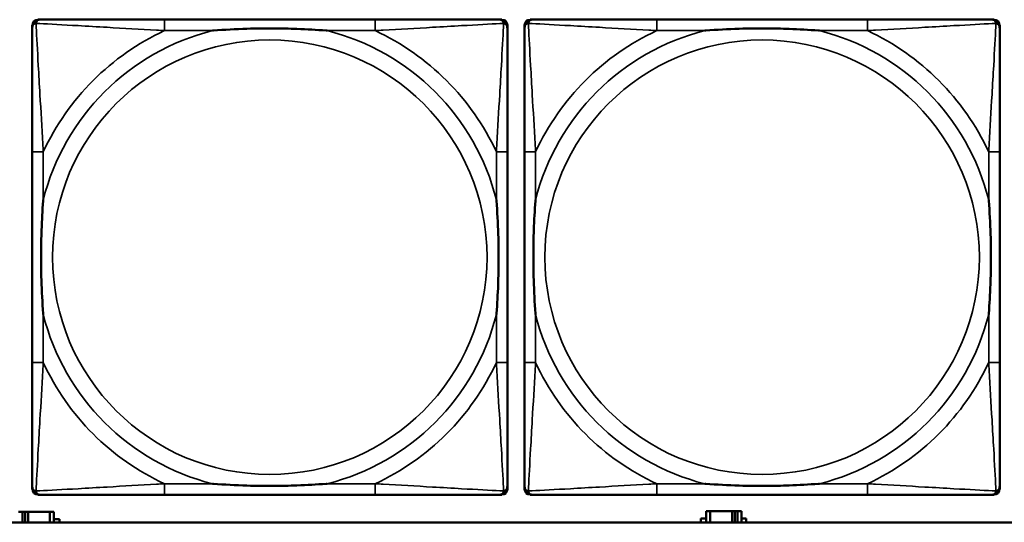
# Model space of a CAD drawing. Header units: inches. Extents: x 1.4 to 53.9, y 1.3 to 58.
# Tile 172 of 227: x 32.2 to 33.6, y 45.2 to 45.9. Entities that reach past the tile are written whole.
import ezdxf

# ---------------------------------------------------------------- set-up
doc = ezdxf.new("R2010")
doc.units = ezdxf.units.IN
doc.header["$MEASUREMENT"] = 0
doc.layers.add('Visible (ANSI)', color=7, linetype='Continuous', lineweight=50)
doc.layers.add('Visible Narrow (ANSI)', color=7, linetype='Continuous', lineweight=35)

msp = doc.modelspace()

# ---------------------------------------------------------------- linework, layer by layer
at = {"layer": 'Visible (ANSI)'}
for p, q in [((32.248, 45.2292), (32.248, 45.8985)), ((32.2559, 45.9064), (32.2598, 45.9064)), ((32.7425, 45.9064), (32.4386, 45.9064)), ((32.9212, 45.9064), (32.9252, 45.9064)), ((32.9331, 45.8985), (32.9331, 45.8946)), ((32.958, 45.2292), (32.958, 45.8985)), ((32.9659, 45.9064), (32.9698, 45.9064)), ((33.4525, 45.9064), (33.1486, 45.9064)), ((33.6312, 45.9064), (33.6352, 45.9064)), ((33.6431, 45.8985), (33.6431, 45.8946)), ((32.248, 45.7158), (32.248, 45.4119)), ((32.9331, 45.4119), (32.9331, 45.7158)), ((32.958, 45.7158), (32.958, 45.4119)), ((33.6431, 45.4119), (33.6431, 45.7158)), ((32.9331, 45.2331), (32.9331, 45.2292)), ((33.6431, 45.2331), (33.6431, 45.2292)), ((32.9252, 45.2213), (32.2559, 45.2213)), ((32.4386, 45.2213), (32.7425, 45.2213)), ((33.6352, 45.2213), (32.9659, 45.2213)), ((33.1486, 45.2213), (33.4525, 45.2213)), ((32.2338, 45.1964), (32.228, 45.1964)), ((32.2338, 45.1964), (32.2378, 45.1964)), ((32.2338, 45.1814), (32.2338, 45.1964)), ((32.2378, 45.1814), (32.2378, 45.1964)), ((32.2378, 45.1964), (32.2418, 45.1964)), ((32.2418, 45.1964), (32.2418, 45.1814)), ((32.2418, 45.1964), (32.2731, 45.1964)), ((32.2731, 45.1964), (32.2731, 45.1814)), ((32.279, 45.1964), (32.2731, 45.1964)), ((32.279, 45.1814), (32.279, 45.1964)), ((32.279, 45.1859), (32.2871, 45.1859)), ((32.2871, 45.1859), (32.2871, 45.1814)), ((33.2119, 45.1814), (33.2119, 45.1869)), ((33.2119, 45.1869), (33.22, 45.1869)), ((33.2258, 45.1974), (33.22, 45.1974)), ((33.22, 45.1974), (33.22, 45.1814)), ((33.2258, 45.1974), (33.2571, 45.1974)), ((33.2258, 45.1814), (33.2258, 45.1974)), ((33.2571, 45.1814), (33.2571, 45.1974)), ((33.2571, 45.1974), (33.2612, 45.1974)), ((33.2612, 45.1974), (33.2612, 45.1814)), ((33.2612, 45.1974), (33.2651, 45.1974)), ((33.271, 45.1974), (33.2651, 45.1974)), ((33.2651, 45.1974), (33.2651, 45.1814)), ((33.271, 45.1814), (33.271, 45.1974)), ((33.271, 45.1869), (33.2774, 45.1869)), ((33.2774, 45.1869), (33.2774, 45.1814)), ((36.5227, 45.1814), (19.4287, 45.1814))]:
    msp.add_line(p, q, dxfattribs=at)
for centre, radius, start, end in [((32.2559, 45.8985), 0.00787, 90, 180), ((32.2598, 45.8946), 0.0118, 90, 180), ((32.9212, 45.8946), 0.0118, 0, 90), ((32.9252, 45.8985), 0.00787, 0, 90), ((32.9659, 45.8985), 0.00787, 90, 180), ((32.9698, 45.8946), 0.0118, 90, 180), ((33.6312, 45.8946), 0.0118, 0, 90), ((33.6352, 45.8985), 0.00787, 0, 90), ((32.2598, 45.2331), 0.0118, 180, 270), ((32.2559, 45.2292), 0.00787, 180, 270), ((32.9212, 45.2331), 0.0118, 270, 360), ((32.9252, 45.2292), 0.00787, 270, 0), ((32.9698, 45.2331), 0.0118, 180, 270), ((32.9659, 45.2292), 0.00787, 180, 270), ((33.6312, 45.2331), 0.0118, 270, 360), ((33.6352, 45.2292), 0.00787, 270, 0)]:
    msp.add_arc(centre, radius, start, end, dxfattribs=at)
for points, knots in [([(32.248, 45.8946), (32.248, 45.8797), (32.248, 45.8381), (32.248, 45.7974), (32.248, 45.7709), (32.248, 45.743), (32.248, 45.7158)], [-0.5252205, -0.5252205, -0.5252205, -0.5252205, -0.20743, -0.20743, -0.20743, 0, 0, 0, 0]), ([(32.4386, 45.9064), (32.435, 45.9064), (32.4314, 45.9064), (32.4278, 45.9064), (32.3946, 45.9064), (32.3609, 45.9064), (32.33, 45.9064), (32.3031, 45.9064), (32.2776, 45.9064), (32.2641, 45.9064), (32.2625, 45.9064), (32.2611, 45.9064), (32.2598, 45.9064)], [0, 0, 0, 0, 0.0272471, 0.0272471, 0.0272471, 0.2790553, 0.2790553, 0.2790553, 0.4988354, 0.4988354, 0.4988354, 0.5252205, 0.5252205, 0.5252205, 0.5252205]), ([(32.9212, 45.9064), (32.9064, 45.9064), (32.8648, 45.9064), (32.8241, 45.9064), (32.7976, 45.9064), (32.7697, 45.9064), (32.7425, 45.9064)], [-0.5252205, -0.5252205, -0.5252205, -0.5252205, -0.20743, -0.20743, -0.20743, 0, 0, 0, 0]), ([(32.9331, 45.7158), (32.9331, 45.7194), (32.9331, 45.723), (32.9331, 45.7266), (32.9331, 45.7598), (32.9331, 45.7935), (32.9331, 45.8243), (32.9331, 45.8513), (32.9331, 45.8768), (32.9331, 45.8903), (32.9331, 45.8919), (32.9331, 45.8933), (32.9331, 45.8946)], [0, 0, 0, 0, 0.0272471, 0.0272471, 0.0272471, 0.2790553, 0.2790553, 0.2790553, 0.4988354, 0.4988354, 0.4988354, 0.5252205, 0.5252205, 0.5252205, 0.5252205]), ([(32.958, 45.8946), (32.958, 45.8797), (32.958, 45.8381), (32.958, 45.7974), (32.958, 45.7709), (32.958, 45.743), (32.958, 45.7158)], [-0.5252205, -0.5252205, -0.5252205, -0.5252205, -0.20743, -0.20743, -0.20743, 0, 0, 0, 0]), ([(33.1486, 45.9064), (33.145, 45.9064), (33.1414, 45.9064), (33.1378, 45.9064), (33.1046, 45.9064), (33.0709, 45.9064), (33.04, 45.9064), (33.0131, 45.9064), (32.9876, 45.9064), (32.9741, 45.9064), (32.9725, 45.9064), (32.9711, 45.9064), (32.9698, 45.9064)], [0, 0, 0, 0, 0.0272471, 0.0272471, 0.0272471, 0.2790553, 0.2790553, 0.2790553, 0.4988354, 0.4988354, 0.4988354, 0.5252205, 0.5252205, 0.5252205, 0.5252205]), ([(33.6312, 45.9064), (33.6164, 45.9064), (33.5748, 45.9064), (33.5341, 45.9064), (33.5076, 45.9064), (33.4797, 45.9064), (33.4525, 45.9064)], [-0.5252205, -0.5252205, -0.5252205, -0.5252205, -0.20743, -0.20743, -0.20743, 0, 0, 0, 0]), ([(33.6431, 45.7158), (33.6431, 45.7194), (33.6431, 45.723), (33.6431, 45.7266), (33.6431, 45.7598), (33.6431, 45.7935), (33.6431, 45.8243), (33.6431, 45.8513), (33.6431, 45.8768), (33.6431, 45.8903), (33.6431, 45.8919), (33.6431, 45.8933), (33.6431, 45.8946)], [0, 0, 0, 0, 0.0272471, 0.0272471, 0.0272471, 0.2790553, 0.2790553, 0.2790553, 0.4988354, 0.4988354, 0.4988354, 0.5252205, 0.5252205, 0.5252205, 0.5252205]), ([(32.5078, 45.8906), (32.5082, 45.8906), (32.5087, 45.8907), (32.5252, 45.8919), (32.5412, 45.8928), (32.5642, 45.8935), (32.5709, 45.8936), (32.5801, 45.8937), (32.5825, 45.8938), (32.5866, 45.8938), (32.5882, 45.8938), (32.5914, 45.8938), (32.5929, 45.8938), (32.5964, 45.8938), (32.5985, 45.8938), (32.6047, 45.8937), (32.6088, 45.8936), (32.6185, 45.8934), (32.6241, 45.8933), (32.6439, 45.8926), (32.6579, 45.8918), (32.6724, 45.8907), (32.6729, 45.8906), (32.6733, 45.8906)], [-0.416114, -0.416114, -0.416114, -0.416114, -0.4127691, -0.4127691, -0.2896446, -0.2896446, -0.2388934, -0.2388934, -0.2201881, -0.2201881, -0.2080204, -0.2080204, -0.196499, -0.196499, -0.1809939, -0.1809939, -0.149741, -0.149741, -0.1073162, -0.1073162, 0, 0, 0.0033356, 0.0033356, 0.0033356, 0.0033356]), ([(33.2178, 45.8906), (33.2182, 45.8906), (33.2187, 45.8907), (33.2352, 45.8919), (33.2512, 45.8928), (33.2742, 45.8935), (33.2809, 45.8936), (33.2901, 45.8937), (33.2925, 45.8938), (33.2966, 45.8938), (33.2982, 45.8938), (33.3014, 45.8938), (33.3029, 45.8938), (33.3064, 45.8938), (33.3085, 45.8938), (33.3147, 45.8937), (33.3188, 45.8936), (33.3285, 45.8934), (33.3341, 45.8933), (33.3539, 45.8926), (33.3679, 45.8918), (33.3824, 45.8907), (33.3829, 45.8906), (33.3833, 45.8906)], [-0.416114, -0.416114, -0.416114, -0.416114, -0.4127691, -0.4127691, -0.2896446, -0.2896446, -0.2388934, -0.2388934, -0.2201881, -0.2201881, -0.2080204, -0.2080204, -0.196499, -0.196499, -0.1809939, -0.1809939, -0.149741, -0.149741, -0.1073162, -0.1073162, 0, 0, 0.0033356, 0.0033356, 0.0033356, 0.0033356]), ([(32.2638, 45.4811), (32.2637, 45.4815), (32.2637, 45.482), (32.2625, 45.4985), (32.2616, 45.5145), (32.2609, 45.5375), (32.2608, 45.5442), (32.2606, 45.5534), (32.2606, 45.5558), (32.2606, 45.5599), (32.2606, 45.5615), (32.2606, 45.5647), (32.2606, 45.5662), (32.2606, 45.5697), (32.2606, 45.5718), (32.2607, 45.578), (32.2607, 45.5821), (32.2609, 45.5918), (32.2611, 45.5974), (32.2618, 45.6172), (32.2626, 45.6312), (32.2637, 45.6457), (32.2637, 45.6462), (32.2638, 45.6466)], [-0.416114, -0.416114, -0.416114, -0.416114, -0.4127691, -0.4127691, -0.2896446, -0.2896446, -0.2388934, -0.2388934, -0.2201881, -0.2201881, -0.2080204, -0.2080204, -0.196499, -0.196499, -0.1809939, -0.1809939, -0.149741, -0.149741, -0.1073162, -0.1073162, 0, 0, 0.0033356, 0.0033356, 0.0033356, 0.0033356]), ([(32.9173, 45.6466), (32.9173, 45.6462), (32.9174, 45.6457), (32.9186, 45.6292), (32.9195, 45.6132), (32.9202, 45.5902), (32.9203, 45.5835), (32.9204, 45.5743), (32.9205, 45.5719), (32.9205, 45.5678), (32.9205, 45.5662), (32.9205, 45.563), (32.9205, 45.5615), (32.9205, 45.5579), (32.9205, 45.5559), (32.9204, 45.5497), (32.9203, 45.5456), (32.9201, 45.5359), (32.92, 45.5303), (32.9193, 45.5105), (32.9185, 45.4965), (32.9174, 45.482), (32.9173, 45.4815), (32.9173, 45.4811)], [-0.416114, -0.416114, -0.416114, -0.416114, -0.4127691, -0.4127691, -0.2896446, -0.2896446, -0.2388934, -0.2388934, -0.2201881, -0.2201881, -0.2080204, -0.2080204, -0.196499, -0.196499, -0.1809939, -0.1809939, -0.149741, -0.149741, -0.1073162, -0.1073162, 0, 0, 0.0033356, 0.0033356, 0.0033356, 0.0033356]), ([(32.9738, 45.4811), (32.9737, 45.4815), (32.9737, 45.482), (32.9725, 45.4985), (32.9716, 45.5145), (32.9709, 45.5375), (32.9708, 45.5442), (32.9706, 45.5534), (32.9706, 45.5558), (32.9706, 45.5599), (32.9706, 45.5615), (32.9706, 45.5647), (32.9706, 45.5662), (32.9706, 45.5697), (32.9706, 45.5718), (32.9707, 45.578), (32.9707, 45.5821), (32.9709, 45.5918), (32.9711, 45.5974), (32.9718, 45.6172), (32.9726, 45.6312), (32.9737, 45.6457), (32.9737, 45.6462), (32.9738, 45.6466)], [-0.416114, -0.416114, -0.416114, -0.416114, -0.4127691, -0.4127691, -0.2896446, -0.2896446, -0.2388934, -0.2388934, -0.2201881, -0.2201881, -0.2080204, -0.2080204, -0.196499, -0.196499, -0.1809939, -0.1809939, -0.149741, -0.149741, -0.1073162, -0.1073162, 0, 0, 0.0033356, 0.0033356, 0.0033356, 0.0033356]), ([(33.6273, 45.6466), (33.6273, 45.6462), (33.6274, 45.6457), (33.6286, 45.6292), (33.6295, 45.6132), (33.6302, 45.5902), (33.6303, 45.5835), (33.6304, 45.5743), (33.6305, 45.5719), (33.6305, 45.5678), (33.6305, 45.5662), (33.6305, 45.563), (33.6305, 45.5615), (33.6305, 45.5579), (33.6305, 45.5559), (33.6304, 45.5497), (33.6303, 45.5456), (33.6301, 45.5359), (33.63, 45.5303), (33.6293, 45.5105), (33.6285, 45.4965), (33.6274, 45.482), (33.6273, 45.4815), (33.6273, 45.4811)], [-0.416114, -0.416114, -0.416114, -0.416114, -0.4127691, -0.4127691, -0.2896446, -0.2896446, -0.2388934, -0.2388934, -0.2201881, -0.2201881, -0.2080204, -0.2080204, -0.196499, -0.196499, -0.1809939, -0.1809939, -0.149741, -0.149741, -0.1073162, -0.1073162, 0, 0, 0.0033356, 0.0033356, 0.0033356, 0.0033356]), ([(32.248, 45.4119), (32.248, 45.3847), (32.248, 45.3568), (32.248, 45.3303), (32.248, 45.2896), (32.248, 45.248), (32.248, 45.2331)], [3.9382945, 3.9382945, 3.9382945, 3.9382945, 4.1457245, 4.1457245, 4.1457245, 4.463515, 4.463515, 4.463515, 4.463515]), ([(32.9331, 45.2331), (32.9331, 45.248), (32.9331, 45.2896), (32.9331, 45.3303), (32.9331, 45.3568), (32.9331, 45.3847), (32.9331, 45.4119)], [-0.5252205, -0.5252205, -0.5252205, -0.5252205, -0.20743, -0.20743, -0.20743, 0, 0, 0, 0]), ([(32.958, 45.4119), (32.958, 45.3847), (32.958, 45.3568), (32.958, 45.3303), (32.958, 45.2896), (32.958, 45.248), (32.958, 45.2331)], [3.9382945, 3.9382945, 3.9382945, 3.9382945, 4.1457245, 4.1457245, 4.1457245, 4.463515, 4.463515, 4.463515, 4.463515]), ([(33.6431, 45.2331), (33.6431, 45.248), (33.6431, 45.2896), (33.6431, 45.3303), (33.6431, 45.3568), (33.6431, 45.3847), (33.6431, 45.4119)], [-0.5252205, -0.5252205, -0.5252205, -0.5252205, -0.20743, -0.20743, -0.20743, 0, 0, 0, 0]), ([(32.6733, 45.2371), (32.6729, 45.237), (32.6724, 45.237), (32.6579, 45.2359), (32.6439, 45.2351), (32.6241, 45.2344), (32.6185, 45.2343), (32.6088, 45.234), (32.6047, 45.234), (32.5985, 45.2339), (32.5964, 45.2339), (32.5929, 45.2339), (32.5914, 45.2339), (32.5882, 45.2339), (32.5866, 45.2339), (32.5825, 45.2339), (32.5801, 45.234), (32.5709, 45.2341), (32.5642, 45.2342), (32.5412, 45.2349), (32.5252, 45.2358), (32.5087, 45.237), (32.5082, 45.237), (32.5078, 45.2371)], [-0.4149464, -0.4149464, -0.4149464, -0.4149464, -0.41162, -0.41162, -0.3046026, -0.3046026, -0.2622958, -0.2622958, -0.23113, -0.23113, -0.215668, -0.215668, -0.2041787, -0.2041787, -0.1920448, -0.1920448, -0.1733916, -0.1733916, -0.1227817, -0.1227817, 0, 0, 0.0033356, 0.0033356, 0.0033356, 0.0033356]), ([(33.3833, 45.2371), (33.3829, 45.237), (33.3824, 45.237), (33.3679, 45.2359), (33.3539, 45.2351), (33.3341, 45.2344), (33.3285, 45.2343), (33.3188, 45.234), (33.3147, 45.234), (33.3085, 45.2339), (33.3064, 45.2339), (33.3029, 45.2339), (33.3014, 45.2339), (33.2982, 45.2339), (33.2966, 45.2339), (33.2925, 45.2339), (33.2901, 45.234), (33.2809, 45.2341), (33.2742, 45.2342), (33.2512, 45.2349), (33.2352, 45.2358), (33.2187, 45.237), (33.2182, 45.237), (33.2178, 45.2371)], [-0.4149464, -0.4149464, -0.4149464, -0.4149464, -0.41162, -0.41162, -0.3046026, -0.3046026, -0.2622958, -0.2622958, -0.23113, -0.23113, -0.215668, -0.215668, -0.2041787, -0.2041787, -0.1920448, -0.1920448, -0.1733916, -0.1733916, -0.1227817, -0.1227817, 0, 0, 0.0033356, 0.0033356, 0.0033356, 0.0033356]), ([(32.2598, 45.2213), (32.2747, 45.2213), (32.3163, 45.2213), (32.357, 45.2213), (32.3835, 45.2213), (32.4114, 45.2213), (32.4386, 45.2213)], [-0.5252205, -0.5252205, -0.5252205, -0.5252205, -0.20743, -0.20743, -0.20743, 0, 0, 0, 0]), ([(32.7425, 45.2213), (32.7697, 45.2213), (32.7976, 45.2213), (32.8241, 45.2213), (32.8648, 45.2213), (32.9064, 45.2213), (32.9212, 45.2213)], [3.9382945, 3.9382945, 3.9382945, 3.9382945, 4.1457245, 4.1457245, 4.1457245, 4.463515, 4.463515, 4.463515, 4.463515]), ([(32.9698, 45.2213), (32.9847, 45.2213), (33.0263, 45.2213), (33.067, 45.2213), (33.0935, 45.2213), (33.1214, 45.2213), (33.1486, 45.2213)], [-0.5252205, -0.5252205, -0.5252205, -0.5252205, -0.20743, -0.20743, -0.20743, 0, 0, 0, 0]), ([(33.4525, 45.2213), (33.4797, 45.2213), (33.5076, 45.2213), (33.5341, 45.2213), (33.5748, 45.2213), (33.6164, 45.2213), (33.6312, 45.2213)], [3.9382945, 3.9382945, 3.9382945, 3.9382945, 4.1457245, 4.1457245, 4.1457245, 4.463515, 4.463515, 4.463515, 4.463515])]:
    msp.add_open_spline(points, degree=3, knots=knots, dxfattribs=at)
at = {"layer": 'Visible Narrow (ANSI)'}
for p, q in [((32.4386, 45.9064), (32.4386, 45.8906)), ((32.7425, 45.9064), (32.7425, 45.8906)), ((33.1486, 45.9064), (33.1486, 45.8906)), ((33.4525, 45.9064), (33.4525, 45.8906)), ((32.4386, 45.8906), (32.5078, 45.8906)), ((32.6733, 45.8906), (32.7425, 45.8906)), ((33.1486, 45.8906), (33.2178, 45.8906)), ((33.3833, 45.8906), (33.4525, 45.8906)), ((32.2638, 45.7158), (32.248, 45.7158)), ((32.2638, 45.6466), (32.2638, 45.7158)), ((32.9331, 45.7158), (32.9173, 45.7158)), ((32.9173, 45.7158), (32.9173, 45.6466)), ((32.9738, 45.7158), (32.958, 45.7158)), ((32.9738, 45.6466), (32.9738, 45.7158)), ((33.6431, 45.7158), (33.6273, 45.7158)), ((33.6273, 45.7158), (33.6273, 45.6466)), ((32.2638, 45.4119), (32.2638, 45.4811)), ((32.9173, 45.4811), (32.9173, 45.4119)), ((32.9738, 45.4119), (32.9738, 45.4811)), ((33.6273, 45.4811), (33.6273, 45.4119)), ((32.2638, 45.4119), (32.248, 45.4119)), ((32.9331, 45.4119), (32.9173, 45.4119)), ((32.9738, 45.4119), (32.958, 45.4119)), ((33.6431, 45.4119), (33.6273, 45.4119)), ((32.4386, 45.2371), (32.4386, 45.2213)), ((32.5078, 45.2371), (32.4386, 45.2371)), ((32.7425, 45.2371), (32.6733, 45.2371)), ((32.7425, 45.2371), (32.7425, 45.2213)), ((33.1486, 45.2371), (33.1486, 45.2213)), ((33.2178, 45.2371), (33.1486, 45.2371)), ((33.4525, 45.2371), (33.3833, 45.2371)), ((33.4525, 45.2371), (33.4525, 45.2213))]:
    msp.add_line(p, q, dxfattribs=at)
for centre in [(32.5905, 45.5638), (33.3005, 45.5638)]:
    msp.add_circle(centre, 0.3133, dxfattribs=at)
for centre, radius, start, end in [((32.5905, 45.5638), 0.3371, 104.2103, 165.7897), ((32.5905, 45.5638), 0.3604, 114.9407, 155.0593), ((32.5905, 45.5638), 0.3371, 14.2103, 75.7897), ((32.5905, 45.5638), 0.3604, 24.9407, 65.0593), ((33.3005, 45.5638), 0.3371, 104.2103, 165.7897), ((33.3005, 45.5638), 0.3604, 114.9407, 155.0593), ((33.3005, 45.5638), 0.3371, 14.2103, 75.7897), ((33.3005, 45.5638), 0.3604, 24.9407, 65.0593), ((32.5905, 45.5638), 0.3371, 194.2103, 255.7897), ((32.5905, 45.5638), 0.3371, 284.2103, 345.7897), ((33.3005, 45.5638), 0.3371, 194.2103, 255.7897), ((33.3005, 45.5638), 0.3371, 284.2103, 345.7897), ((32.5905, 45.5638), 0.3604, 204.9407, 245.0593), ((32.5905, 45.5638), 0.3604, 294.9407, 335.0593), ((33.3005, 45.5638), 0.3604, 204.9407, 245.0593), ((33.3005, 45.5638), 0.3604, 294.9407, 335.0593)]:
    msp.add_arc(centre, radius, start, end, dxfattribs=at)
for points, knots in [([(32.248, 45.8946), (32.248, 45.8952), (32.2481, 45.8957), (32.2483, 45.8967), (32.2485, 45.8971), (32.2488, 45.8978), (32.249, 45.898), (32.2492, 45.8984), (32.2494, 45.8986), (32.2497, 45.899), (32.2499, 45.8992), (32.2506, 45.8998), (32.2511, 45.9002), (32.2522, 45.9007), (32.2527, 45.9009), (32.2533, 45.9011)], [-0.02627331, -0.02627331, -0.02627331, -0.02627331, -0.02158775, -0.02158775, -0.01736415, -0.01736415, -0.0147244, -0.0147244, -0.01307456, -0.01307456, -0.00977487, -0.00977487, -0.00449537, -0.00449537, 0.00012419, 0.00012419, 0.00012419, 0.00012419]), ([(32.2533, 45.9011), (32.2535, 45.9017), (32.2537, 45.9022), (32.2542, 45.9033), (32.2546, 45.9037), (32.2552, 45.9045), (32.2554, 45.9047), (32.2558, 45.905), (32.256, 45.9051), (32.2564, 45.9054), (32.2566, 45.9056), (32.2572, 45.9059), (32.2577, 45.906), (32.2587, 45.9063), (32.2592, 45.9064), (32.2598, 45.9064)], [-0.00012419, -0.00012419, -0.00012419, -0.00012419, 0.00449537, 0.00449537, 0.00977487, 0.00977487, 0.01307456, 0.01307456, 0.0147244, 0.0147244, 0.01736415, 0.01736415, 0.02158775, 0.02158775, 0.02627331, 0.02627331, 0.02627331, 0.02627331]), ([(32.2638, 45.7158), (32.2636, 45.7196), (32.2634, 45.7233), (32.2618, 45.7507), (32.2604, 45.7749), (32.2582, 45.8127), (32.2574, 45.8268), (32.2554, 45.862), (32.2543, 45.8821), (32.2535, 45.8976), (32.2534, 45.8994), (32.2533, 45.9011)], [0, 0, 0, 0, 0.0278591, 0.0278591, 0.201273, 0.201273, 0.3066357, 0.3066357, 0.475216, 0.475216, 0.5007189, 0.5007189, 0.5007189, 0.5007189]), ([(32.2533, 45.9011), (32.255, 45.901), (32.2568, 45.9009), (32.2723, 45.9001), (32.2924, 45.899), (32.3276, 45.897), (32.3417, 45.8962), (32.3795, 45.894), (32.4037, 45.8925), (32.4311, 45.891), (32.4348, 45.8908), (32.4386, 45.8906)], [-0.5007189, -0.5007189, -0.5007189, -0.5007189, -0.475216, -0.475216, -0.3066357, -0.3066357, -0.201273, -0.201273, -0.0278591, -0.0278591, 0, 0, 0, 0]), ([(32.7425, 45.8906), (32.7463, 45.8908), (32.75, 45.891), (32.7774, 45.8925), (32.8016, 45.894), (32.8394, 45.8962), (32.8535, 45.897), (32.8887, 45.899), (32.9088, 45.9001), (32.9242, 45.9009), (32.9261, 45.901), (32.9278, 45.9011)], [0, 0, 0, 0, 0.0278591, 0.0278591, 0.201273, 0.201273, 0.3066357, 0.3066357, 0.475216, 0.475216, 0.5007189, 0.5007189, 0.5007189, 0.5007189]), ([(32.9278, 45.9011), (32.9277, 45.8994), (32.9276, 45.8976), (32.9268, 45.8821), (32.9257, 45.862), (32.9237, 45.8268), (32.9229, 45.8127), (32.9207, 45.7749), (32.9192, 45.7507), (32.9177, 45.7233), (32.9175, 45.7196), (32.9173, 45.7158)], [-0.5007189, -0.5007189, -0.5007189, -0.5007189, -0.475216, -0.475216, -0.3066357, -0.3066357, -0.201273, -0.201273, -0.0278591, -0.0278591, 0, 0, 0, 0]), ([(32.9212, 45.9064), (32.9219, 45.9064), (32.9224, 45.9063), (32.9234, 45.906), (32.9238, 45.9059), (32.9245, 45.9056), (32.9247, 45.9054), (32.9251, 45.9051), (32.9253, 45.905), (32.9257, 45.9047), (32.9259, 45.9045), (32.9265, 45.9037), (32.9269, 45.9033), (32.9274, 45.9022), (32.9276, 45.9017), (32.9278, 45.9011)], [-0.02627331, -0.02627331, -0.02627331, -0.02627331, -0.02158775, -0.02158775, -0.01736415, -0.01736415, -0.0147244, -0.0147244, -0.01307456, -0.01307456, -0.00977487, -0.00977487, -0.00449537, -0.00449537, 0.00012419, 0.00012419, 0.00012419, 0.00012419]), ([(32.9278, 45.9011), (32.9284, 45.9009), (32.9289, 45.9007), (32.9299, 45.9002), (32.9304, 45.8998), (32.9312, 45.8992), (32.9314, 45.899), (32.9317, 45.8986), (32.9318, 45.8984), (32.9321, 45.898), (32.9322, 45.8978), (32.9326, 45.8971), (32.9327, 45.8967), (32.933, 45.8957), (32.9331, 45.8952), (32.9331, 45.8946)], [-0.00012419, -0.00012419, -0.00012419, -0.00012419, 0.00449537, 0.00449537, 0.00977487, 0.00977487, 0.01307456, 0.01307456, 0.0147244, 0.0147244, 0.01736415, 0.01736415, 0.02158775, 0.02158775, 0.02627331, 0.02627331, 0.02627331, 0.02627331]), ([(32.958, 45.8946), (32.958, 45.8952), (32.9581, 45.8957), (32.9583, 45.8967), (32.9585, 45.8971), (32.9588, 45.8978), (32.959, 45.898), (32.9592, 45.8984), (32.9594, 45.8986), (32.9597, 45.899), (32.9599, 45.8992), (32.9606, 45.8998), (32.9611, 45.9002), (32.9622, 45.9007), (32.9627, 45.9009), (32.9633, 45.9011)], [-0.02627331, -0.02627331, -0.02627331, -0.02627331, -0.02158775, -0.02158775, -0.01736415, -0.01736415, -0.0147244, -0.0147244, -0.01307456, -0.01307456, -0.00977487, -0.00977487, -0.00449537, -0.00449537, 0.00012419, 0.00012419, 0.00012419, 0.00012419]), ([(32.9633, 45.9011), (32.9635, 45.9017), (32.9637, 45.9022), (32.9642, 45.9033), (32.9646, 45.9037), (32.9652, 45.9045), (32.9654, 45.9047), (32.9658, 45.905), (32.966, 45.9051), (32.9664, 45.9054), (32.9666, 45.9056), (32.9672, 45.9059), (32.9677, 45.906), (32.9687, 45.9063), (32.9692, 45.9064), (32.9698, 45.9064)], [-0.00012419, -0.00012419, -0.00012419, -0.00012419, 0.00449537, 0.00449537, 0.00977487, 0.00977487, 0.01307456, 0.01307456, 0.0147244, 0.0147244, 0.01736415, 0.01736415, 0.02158775, 0.02158775, 0.02627331, 0.02627331, 0.02627331, 0.02627331]), ([(32.9738, 45.7158), (32.9736, 45.7196), (32.9734, 45.7233), (32.9718, 45.7507), (32.9704, 45.7749), (32.9682, 45.8127), (32.9674, 45.8268), (32.9654, 45.862), (32.9643, 45.8821), (32.9635, 45.8976), (32.9634, 45.8994), (32.9633, 45.9011)], [0, 0, 0, 0, 0.0278591, 0.0278591, 0.201273, 0.201273, 0.3066357, 0.3066357, 0.475216, 0.475216, 0.5007189, 0.5007189, 0.5007189, 0.5007189]), ([(32.9633, 45.9011), (32.965, 45.901), (32.9668, 45.9009), (32.9823, 45.9001), (33.0024, 45.899), (33.0376, 45.897), (33.0517, 45.8962), (33.0895, 45.894), (33.1137, 45.8925), (33.1411, 45.891), (33.1448, 45.8908), (33.1486, 45.8906)], [-0.5007189, -0.5007189, -0.5007189, -0.5007189, -0.475216, -0.475216, -0.3066357, -0.3066357, -0.201273, -0.201273, -0.0278591, -0.0278591, 0, 0, 0, 0]), ([(33.4525, 45.8906), (33.4563, 45.8908), (33.46, 45.891), (33.4874, 45.8925), (33.5116, 45.894), (33.5494, 45.8962), (33.5635, 45.897), (33.5987, 45.899), (33.6188, 45.9001), (33.6342, 45.9009), (33.6361, 45.901), (33.6378, 45.9011)], [0, 0, 0, 0, 0.0278591, 0.0278591, 0.201273, 0.201273, 0.3066357, 0.3066357, 0.475216, 0.475216, 0.5007189, 0.5007189, 0.5007189, 0.5007189]), ([(33.6378, 45.9011), (33.6377, 45.8994), (33.6376, 45.8976), (33.6368, 45.8821), (33.6357, 45.862), (33.6337, 45.8268), (33.6329, 45.8127), (33.6307, 45.7749), (33.6292, 45.7507), (33.6277, 45.7233), (33.6275, 45.7196), (33.6273, 45.7158)], [-0.5007189, -0.5007189, -0.5007189, -0.5007189, -0.475216, -0.475216, -0.3066357, -0.3066357, -0.201273, -0.201273, -0.0278591, -0.0278591, 0, 0, 0, 0]), ([(33.6312, 45.9064), (33.6319, 45.9064), (33.6324, 45.9063), (33.6334, 45.906), (33.6338, 45.9059), (33.6345, 45.9056), (33.6347, 45.9054), (33.6351, 45.9051), (33.6353, 45.905), (33.6357, 45.9047), (33.6359, 45.9045), (33.6365, 45.9037), (33.6369, 45.9033), (33.6374, 45.9022), (33.6376, 45.9017), (33.6378, 45.9011)], [-0.02627331, -0.02627331, -0.02627331, -0.02627331, -0.02158775, -0.02158775, -0.01736415, -0.01736415, -0.0147244, -0.0147244, -0.01307456, -0.01307456, -0.00977487, -0.00977487, -0.00449537, -0.00449537, 0.00012419, 0.00012419, 0.00012419, 0.00012419]), ([(33.6378, 45.9011), (33.6384, 45.9009), (33.6389, 45.9007), (33.6399, 45.9002), (33.6404, 45.8998), (33.6412, 45.8992), (33.6414, 45.899), (33.6417, 45.8986), (33.6418, 45.8984), (33.6421, 45.898), (33.6422, 45.8978), (33.6426, 45.8971), (33.6427, 45.8967), (33.643, 45.8957), (33.6431, 45.8952), (33.6431, 45.8946)], [-0.00012419, -0.00012419, -0.00012419, -0.00012419, 0.00449537, 0.00449537, 0.00977487, 0.00977487, 0.01307456, 0.01307456, 0.0147244, 0.0147244, 0.01736415, 0.01736415, 0.02158775, 0.02158775, 0.02627331, 0.02627331, 0.02627331, 0.02627331]), ([(32.2533, 45.2266), (32.2534, 45.2283), (32.2535, 45.2301), (32.2543, 45.2456), (32.2554, 45.2657), (32.2574, 45.3009), (32.2582, 45.315), (32.2604, 45.3528), (32.2618, 45.377), (32.2634, 45.4044), (32.2636, 45.4081), (32.2638, 45.4119)], [-4.4390134, -4.4390134, -4.4390134, -4.4390134, -4.4135105, -4.4135105, -4.2449302, -4.2449302, -4.1395675, -4.1395675, -3.9661536, -3.9661536, -3.9382945, -3.9382945, -3.9382945, -3.9382945]), ([(32.9173, 45.4119), (32.9175, 45.4081), (32.9177, 45.4044), (32.9192, 45.377), (32.9207, 45.3528), (32.9229, 45.315), (32.9237, 45.3009), (32.9257, 45.2657), (32.9268, 45.2456), (32.9276, 45.2301), (32.9277, 45.2283), (32.9278, 45.2266)], [0, 0, 0, 0, 0.0278591, 0.0278591, 0.201273, 0.201273, 0.3066357, 0.3066357, 0.475216, 0.475216, 0.5007189, 0.5007189, 0.5007189, 0.5007189]), ([(32.9633, 45.2266), (32.9634, 45.2283), (32.9635, 45.2301), (32.9643, 45.2456), (32.9654, 45.2657), (32.9674, 45.3009), (32.9682, 45.315), (32.9704, 45.3528), (32.9718, 45.377), (32.9734, 45.4044), (32.9736, 45.4081), (32.9738, 45.4119)], [-4.4390134, -4.4390134, -4.4390134, -4.4390134, -4.4135105, -4.4135105, -4.2449302, -4.2449302, -4.1395675, -4.1395675, -3.9661536, -3.9661536, -3.9382945, -3.9382945, -3.9382945, -3.9382945]), ([(33.6273, 45.4119), (33.6275, 45.4081), (33.6277, 45.4044), (33.6292, 45.377), (33.6307, 45.3528), (33.6329, 45.315), (33.6337, 45.3009), (33.6357, 45.2657), (33.6368, 45.2456), (33.6376, 45.2301), (33.6377, 45.2283), (33.6378, 45.2266)], [0, 0, 0, 0, 0.0278591, 0.0278591, 0.201273, 0.201273, 0.3066357, 0.3066357, 0.475216, 0.475216, 0.5007189, 0.5007189, 0.5007189, 0.5007189]), ([(32.2533, 45.2266), (32.2527, 45.2268), (32.2522, 45.227), (32.2511, 45.2275), (32.2506, 45.2279), (32.2499, 45.2285), (32.2497, 45.2287), (32.2494, 45.2291), (32.2492, 45.2293), (32.249, 45.2297), (32.2488, 45.2299), (32.2485, 45.2306), (32.2483, 45.231), (32.2481, 45.232), (32.248, 45.2325), (32.248, 45.2331)], [-0.00012419, -0.00012419, -0.00012419, -0.00012419, 0.00449537, 0.00449537, 0.00977487, 0.00977487, 0.01307456, 0.01307456, 0.0147244, 0.0147244, 0.01736415, 0.01736415, 0.02158775, 0.02158775, 0.02627331, 0.02627331, 0.02627331, 0.02627331]), ([(32.4386, 45.2371), (32.4348, 45.2369), (32.4311, 45.2367), (32.4037, 45.2351), (32.3795, 45.2337), (32.3417, 45.2315), (32.3276, 45.2307), (32.2924, 45.2287), (32.2723, 45.2276), (32.2568, 45.2268), (32.255, 45.2267), (32.2533, 45.2266)], [0, 0, 0, 0, 0.0278591, 0.0278591, 0.201273, 0.201273, 0.3066357, 0.3066357, 0.475216, 0.475216, 0.5007189, 0.5007189, 0.5007189, 0.5007189]), ([(32.9278, 45.2266), (32.9261, 45.2267), (32.9242, 45.2268), (32.9088, 45.2276), (32.8887, 45.2287), (32.8535, 45.2307), (32.8394, 45.2315), (32.8016, 45.2337), (32.7774, 45.2351), (32.75, 45.2367), (32.7463, 45.2369), (32.7425, 45.2371)], [-4.4390134, -4.4390134, -4.4390134, -4.4390134, -4.4135105, -4.4135105, -4.2449302, -4.2449302, -4.1395675, -4.1395675, -3.9661536, -3.9661536, -3.9382945, -3.9382945, -3.9382945, -3.9382945]), ([(32.9331, 45.2331), (32.9331, 45.2325), (32.933, 45.232), (32.9327, 45.231), (32.9326, 45.2306), (32.9322, 45.2299), (32.9321, 45.2297), (32.9318, 45.2293), (32.9317, 45.2291), (32.9314, 45.2287), (32.9312, 45.2285), (32.9304, 45.2279), (32.9299, 45.2275), (32.9289, 45.227), (32.9284, 45.2268), (32.9278, 45.2266)], [-0.02627331, -0.02627331, -0.02627331, -0.02627331, -0.02158775, -0.02158775, -0.01736415, -0.01736415, -0.0147244, -0.0147244, -0.01307456, -0.01307456, -0.00977487, -0.00977487, -0.00449537, -0.00449537, 0.00012419, 0.00012419, 0.00012419, 0.00012419]), ([(32.9633, 45.2266), (32.9627, 45.2268), (32.9622, 45.227), (32.9611, 45.2275), (32.9606, 45.2279), (32.9599, 45.2285), (32.9597, 45.2287), (32.9594, 45.2291), (32.9592, 45.2293), (32.959, 45.2297), (32.9588, 45.2299), (32.9585, 45.2306), (32.9583, 45.231), (32.9581, 45.232), (32.958, 45.2325), (32.958, 45.2331)], [-0.00012419, -0.00012419, -0.00012419, -0.00012419, 0.00449537, 0.00449537, 0.00977487, 0.00977487, 0.01307456, 0.01307456, 0.0147244, 0.0147244, 0.01736415, 0.01736415, 0.02158775, 0.02158775, 0.02627331, 0.02627331, 0.02627331, 0.02627331]), ([(33.1486, 45.2371), (33.1448, 45.2369), (33.1411, 45.2367), (33.1137, 45.2351), (33.0895, 45.2337), (33.0517, 45.2315), (33.0376, 45.2307), (33.0024, 45.2287), (32.9823, 45.2276), (32.9668, 45.2268), (32.965, 45.2267), (32.9633, 45.2266)], [0, 0, 0, 0, 0.0278591, 0.0278591, 0.201273, 0.201273, 0.3066357, 0.3066357, 0.475216, 0.475216, 0.5007189, 0.5007189, 0.5007189, 0.5007189]), ([(33.6378, 45.2266), (33.6361, 45.2267), (33.6342, 45.2268), (33.6188, 45.2276), (33.5987, 45.2287), (33.5635, 45.2307), (33.5494, 45.2315), (33.5116, 45.2337), (33.4874, 45.2351), (33.46, 45.2367), (33.4563, 45.2369), (33.4525, 45.2371)], [-4.4390134, -4.4390134, -4.4390134, -4.4390134, -4.4135105, -4.4135105, -4.2449302, -4.2449302, -4.1395675, -4.1395675, -3.9661536, -3.9661536, -3.9382945, -3.9382945, -3.9382945, -3.9382945]), ([(33.6431, 45.2331), (33.6431, 45.2325), (33.643, 45.232), (33.6427, 45.231), (33.6426, 45.2306), (33.6422, 45.2299), (33.6421, 45.2297), (33.6418, 45.2293), (33.6417, 45.2291), (33.6414, 45.2287), (33.6412, 45.2285), (33.6404, 45.2279), (33.6399, 45.2275), (33.6389, 45.227), (33.6384, 45.2268), (33.6378, 45.2266)], [-0.02627331, -0.02627331, -0.02627331, -0.02627331, -0.02158775, -0.02158775, -0.01736415, -0.01736415, -0.0147244, -0.0147244, -0.01307456, -0.01307456, -0.00977487, -0.00977487, -0.00449537, -0.00449537, 0.00012419, 0.00012419, 0.00012419, 0.00012419]), ([(32.2598, 45.2213), (32.2592, 45.2213), (32.2587, 45.2214), (32.2577, 45.2216), (32.2572, 45.2218), (32.2566, 45.2221), (32.2564, 45.2223), (32.256, 45.2225), (32.2558, 45.2227), (32.2554, 45.223), (32.2552, 45.2232), (32.2546, 45.2239), (32.2542, 45.2244), (32.2537, 45.2255), (32.2535, 45.226), (32.2533, 45.2266)], [-0.02627331, -0.02627331, -0.02627331, -0.02627331, -0.02158775, -0.02158775, -0.01736415, -0.01736415, -0.0147244, -0.0147244, -0.01307456, -0.01307456, -0.00977487, -0.00977487, -0.00449537, -0.00449537, 0.00012419, 0.00012419, 0.00012419, 0.00012419]), ([(32.9278, 45.2266), (32.9276, 45.226), (32.9274, 45.2255), (32.9269, 45.2244), (32.9265, 45.2239), (32.9259, 45.2232), (32.9257, 45.223), (32.9253, 45.2227), (32.9251, 45.2225), (32.9247, 45.2223), (32.9245, 45.2221), (32.9238, 45.2218), (32.9234, 45.2216), (32.9224, 45.2214), (32.9219, 45.2213), (32.9212, 45.2213)], [-0.00012419, -0.00012419, -0.00012419, -0.00012419, 0.00449537, 0.00449537, 0.00977487, 0.00977487, 0.01307456, 0.01307456, 0.0147244, 0.0147244, 0.01736415, 0.01736415, 0.02158775, 0.02158775, 0.02627331, 0.02627331, 0.02627331, 0.02627331]), ([(32.9698, 45.2213), (32.9692, 45.2213), (32.9687, 45.2214), (32.9677, 45.2216), (32.9672, 45.2218), (32.9666, 45.2221), (32.9664, 45.2223), (32.966, 45.2225), (32.9658, 45.2227), (32.9654, 45.223), (32.9652, 45.2232), (32.9646, 45.2239), (32.9642, 45.2244), (32.9637, 45.2255), (32.9635, 45.226), (32.9633, 45.2266)], [-0.02627331, -0.02627331, -0.02627331, -0.02627331, -0.02158775, -0.02158775, -0.01736415, -0.01736415, -0.0147244, -0.0147244, -0.01307456, -0.01307456, -0.00977487, -0.00977487, -0.00449537, -0.00449537, 0.00012419, 0.00012419, 0.00012419, 0.00012419]), ([(33.6378, 45.2266), (33.6376, 45.226), (33.6374, 45.2255), (33.6369, 45.2244), (33.6365, 45.2239), (33.6359, 45.2232), (33.6357, 45.223), (33.6353, 45.2227), (33.6351, 45.2225), (33.6347, 45.2223), (33.6345, 45.2221), (33.6338, 45.2218), (33.6334, 45.2216), (33.6324, 45.2214), (33.6319, 45.2213), (33.6312, 45.2213)], [-0.00012419, -0.00012419, -0.00012419, -0.00012419, 0.00449537, 0.00449537, 0.00977487, 0.00977487, 0.01307456, 0.01307456, 0.0147244, 0.0147244, 0.01736415, 0.01736415, 0.02158775, 0.02158775, 0.02627331, 0.02627331, 0.02627331, 0.02627331])]:
    msp.add_open_spline(points, degree=3, knots=knots, dxfattribs=at)

doc.saveas('drawing.dxf')
